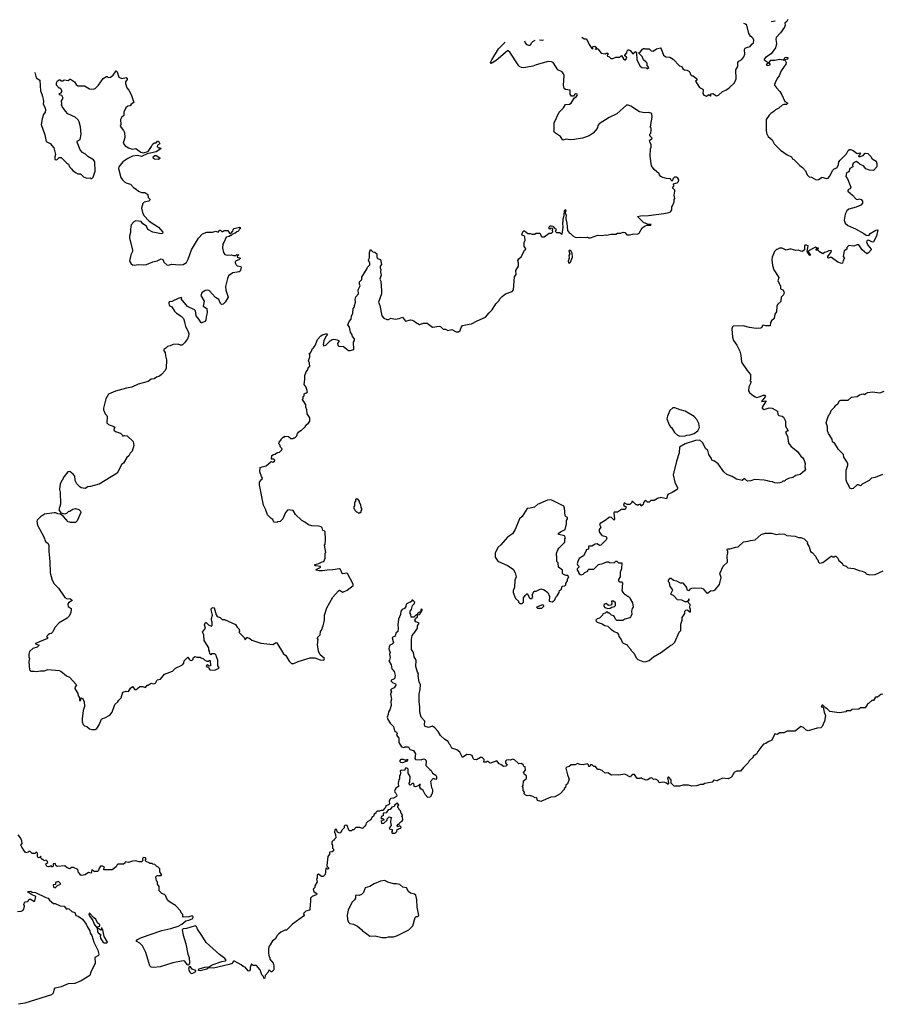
# Model space of a CAD drawing. Extents: x 1985742 to 2252716, y 78271 to 266492.
# Tile 172 of 250: x 2085610 to 2096182, y 249742 to 261819. Entities that reach past the tile are written whole.
import ezdxf

# ---------------------------------------------------------------- set-up
doc = ezdxf.new("R2010")
doc.units = 0

msp = doc.modelspace()

# ---------------------------------------------------------------- linework, layer by layer
at = {"layer": '0CON10XD'}
for points in [[(2095036, 261819), (2095023, 261797), (2094998, 261775), (2095002, 261752), (2094994, 261725), (2094945, 261657), (2094892, 261602), (2094889, 261575), (2094896, 261525), (2094884, 261475), (2094829, 261401), (2094762, 261355), (2094744, 261336), (2094743, 261325), (2094793, 261295), (2094793, 261285), (2094770, 261265), (2094785, 261257), (2094817, 261265), (2094820, 261275), (2094807, 261295), (2094827, 261323), (2094875, 261322), (2094935, 261336), (2094978, 261328), (2094985, 261320), (2094998, 261355), (2095015, 261360), (2095034, 261355), (2095036, 261345), (2095026, 261334), (2095000, 261325), (2095013, 261293), (2095010, 261275), (2094955, 261190), (2094929, 261131), (2094908, 261105), (2094878, 261045), (2094873, 261025), (2094873, 261015), (2094895, 260982), (2094936, 260936), (2094962, 260895), (2094997, 260817), (2095033, 260795), (2095020, 260780), (2094985, 260780), (2094965, 260772), (2094925, 260732), (2094885, 260712), (2094865, 260692), (2094825, 260668), (2094804, 260646), (2094770, 260595), (2094768, 260465), (2094772, 260425), (2094792, 260385), (2094818, 260365), (2094844, 260344), (2094868, 260295), (2094945, 260218), (2095025, 260162), (2095080, 260135), (2095094, 260114), (2095110, 260105), (2095181, 260031), (2095216, 260006), (2095250, 259965), (2095270, 259915), (2095295, 259890), (2095327, 259887), (2095383, 259853), (2095412, 259858), (2095455, 259888), (2095505, 259870), (2095530, 259875), (2095546, 259894), (2095585, 259972), (2095605, 259990), (2095635, 260000), (2095655, 260038), (2095662, 260075), (2095675, 260097), (2095756, 260174), (2095776, 260214), (2095790, 260225), (2095805, 260226), (2095836, 260216), (2095885, 260178), (2095920, 260185), (2095927, 260175), (2095903, 260147), (2095908, 260138), (2095958, 260152), (2095985, 260180), (2096015, 260177), (2096055, 260142), (2096071, 260111), (2096120, 260085), (2096128, 260055), (2096127, 260013), (2096085, 259970), (2096036, 259974), (2095990, 259990), (2095962, 260025), (2095922, 260042), (2095905, 260058), (2095875, 260080), (2095835, 260057), (2095828, 260035), (2095833, 260015), (2095797, 259995), (2095785, 259953), (2095755, 259940), (2095748, 259895), (2095767, 259867), (2095808, 259765), (2095800, 259745), (2095780, 259735), (2095770, 259725), (2095770, 259715), (2095828, 259668), (2095875, 259617), (2095895, 259612), (2095915, 259622), (2095933, 259613), (2095952, 259592), (2095952, 259568), (2095930, 259545), (2095875, 259518), (2095785, 259493), (2095758, 259475), (2095738, 259435), (2095728, 259358), (2095740, 259325), (2095770, 259295), (2095865, 259252), (2095967, 259197), (2095994, 259174), (2096030, 259170), (2096044, 259196), (2096115, 259236), (2096140, 259240), (2096122, 259165), (2096085, 259093), (2096075, 259090), (2096026, 259114), (2096008, 259112), (2096004, 259106), (2096001, 259095), (2096017, 259055), (2096056, 259005), (2096057, 258995), (2096025, 258958), (2096005, 258948), (2095947, 258997), (2095905, 259058), (2095881, 259059), (2095845, 259040), (2095785, 259048), (2095760, 259025), (2095760, 259005), (2095728, 258982), (2095712, 258915), (2095730, 258895), (2095714, 258866), (2095707, 258833), (2095695, 258828), (2095650, 258845), (2095572, 258902), (2095555, 258902), (2095535, 258893), (2095527, 258897), (2095526, 258915), (2095570, 258975), (2095568, 258988), (2095536, 258984), (2095515, 258970), (2095485, 258962), (2095465, 258948), (2095425, 258970), (2095408, 258988), (2095382, 258992), (2095382, 259008), (2095395, 259010), (2095405, 259000), (2095410, 259015), (2095385, 259020), (2095375, 259030), (2095288, 258985), (2095288, 258965), (2095312, 258935), (2095305, 258928), (2095270, 258975), (2095283, 259043), (2095265, 259053), (2095245, 259052), (2095238, 259045), (2095238, 258995), (2095213, 258977), (2095195, 258978), (2095165, 258992), (2095135, 258988), (2095075, 259006), (2095054, 259006), (2095015, 258993), (2094967, 259017), (2094933, 259017), (2094905, 259000), (2094895, 259000), (2094870, 258975), (2094843, 258907), (2094838, 258875), (2094848, 258805), (2094865, 258750), (2094923, 258655), (2094914, 258614), (2094946, 258555), (2094946, 258516), (2094975, 258504), (2094988, 258475), (2094980, 258445), (2094951, 258415), (2094948, 258362), (2094908, 258325), (2094898, 258305), (2094897, 258235), (2094874, 258206), (2094868, 258152), (2094834, 258126), (2094822, 258105), (2094818, 258062), (2094765, 258062), (2094735, 258070), (2094724, 258066), (2094716, 258044), (2094705, 258037), (2094645, 258032), (2094565, 258042), (2094485, 258062), (2094365, 258058), (2094355, 258050), (2094348, 258025), (2094357, 257925), (2094370, 257885), (2094410, 257825), (2094444, 257754), (2094457, 257703), (2094465, 257620), (2094534, 257514), (2094577, 257465), (2094578, 257402), (2094570, 257395), (2094580, 257385), (2094580, 257365), (2094558, 257315), (2094552, 257265), (2094564, 257244), (2094595, 257222), (2094634, 257194), (2094655, 257186), (2094685, 257191), (2094738, 257215), (2094756, 257215), (2094760, 257205), (2094756, 257194), (2094710, 257135), (2094767, 257145), (2094718, 257065), (2094718, 257055), (2094735, 257040), (2094745, 257039), (2094805, 257056), (2094842, 257052), (2094906, 257016), (2094913, 256975), (2094925, 256962), (2094965, 256957), (2094982, 256945), (2095006, 256896), (2095008, 256835), (2095040, 256775), (2095013, 256767), (2095008, 256755), (2095029, 256709), (2095042, 256625), (2095075, 256582), (2095153, 256523), (2095195, 256467), (2095219, 256445), (2095233, 256425), (2095247, 256375), (2095242, 256335), (2095250, 256305), (2095240, 256285), (2095185, 256240), (2095135, 256228), (2095095, 256202), (2095045, 256190), (2095010, 256175), (2094995, 256160), (2094975, 256160), (2094960, 256145), (2094935, 256138), (2094905, 256133), (2094875, 256138), (2094845, 256152), (2094815, 256153), (2094785, 256163), (2094745, 256172), (2094625, 256180), (2094579, 256161), (2094545, 256157), (2094528, 256165), (2094505, 256190), (2094475, 256168), (2094405, 256183), (2094350, 256215), (2094285, 256242), (2094248, 256275), (2094180, 256370), (2094135, 256404), (2094103, 256415), (2094100, 256435), (2094066, 256485), (2094054, 256534), (2094025, 256558), (2093990, 256630), (2093955, 256660), (2093902, 256658), (2093777, 256615), (2093707, 256575), (2093702, 256505), (2093668, 256405), (2093628, 256235), (2093647, 256145), (2093682, 256075), (2093678, 256055), (2093615, 256018), (2093563, 255997), (2093547, 255943), (2093475, 255960), (2093434, 255946), (2093395, 255922), (2093355, 255920), (2093335, 255900), (2093315, 255900), (2093298, 255918), (2093285, 255920), (2093262, 255898), (2093258, 255872), (2093235, 255850), (2093228, 255878), (2093202, 255868), (2093195, 255860), (2093185, 255870), (2093175, 255870), (2093135, 255910), (2093122, 255908), (2093120, 255895), (2093095, 255872), (2093065, 255872), (2093035, 255890), (2093025, 255890), (2093020, 255865), (2093035, 255850), (2093050, 255845), (2093045, 255820), (2093035, 255810), (2092995, 255810), (2092945, 255780), (2092905, 255780), (2092898, 255765), (2092910, 255695), (2092905, 255680), (2092871, 255711), (2092845, 255718), (2092795, 255676), (2092731, 255639), (2092726, 255625), (2092739, 255595), (2092718, 255565), (2092719, 255539), (2092754, 255494), (2092805, 255478), (2092812, 255455), (2092805, 255440), (2092742, 255375), (2092725, 255371), (2092695, 255390), (2092670, 255385), (2092632, 255362), (2092595, 255360), (2092590, 255355), (2092590, 255325), (2092562, 255318), (2092560, 255305), (2092526, 255244), (2092475, 255208), (2092458, 255172), (2092450, 255145), (2092453, 255133), (2092470, 255115), (2092470, 255105), (2092450, 255085), (2092450, 255065), (2092467, 255047), (2092468, 255035), (2092482, 255015), (2092505, 255010), (2092524, 255016), (2092545, 255040), (2092580, 255055), (2092580, 255065), (2092595, 255080), (2092655, 255080), (2092710, 255135), (2092765, 255148)], [(2092508, 261604), (2092535, 261582), (2092565, 261582), (2092598, 261515), (2092630, 261465), (2092638, 261462), (2092648, 261472), (2092640, 261485), (2092645, 261490), (2092665, 261492), (2092690, 261475), (2092680, 261460), (2092672, 261458), (2092672, 261452), (2092680, 261460), (2092705, 261460), (2092745, 261408), (2092795, 261400), (2092805, 261410), (2092825, 261410), (2092830, 261395), (2092820, 261385), (2092822, 261372), (2092838, 261368), (2092865, 261342), (2092887, 261343), (2092925, 261360), (2092975, 261360), (2092995, 261380), (2093020, 261340), (2093035, 261327), (2093045, 261326), (2093060, 261345), (2093057, 261357), (2093036, 261375), (2093036, 261385), (2093058, 261412), (2093063, 261435), (2093075, 261450), (2093085, 261450), (2093099, 261439), (2093135, 261400), (2093165, 261430), (2093180, 261415), (2093184, 261325), (2093225, 261247), (2093245, 261233), (2093295, 261230), (2093305, 261220), (2093315, 261220), (2093328, 261232), (2093310, 261255), (2093307, 261285), (2093298, 261298), (2093262, 261325), (2093246, 261366), (2093210, 261405), (2093210, 261415), (2093225, 261422), (2093251, 261459), (2093263, 261467), (2093277, 261467), (2093285, 261460), (2093335, 261462), (2093356, 261436), (2093384, 261434), (2093425, 261462), (2093472, 261472), (2093482, 261462), (2093508, 261385), (2093536, 261364), (2093585, 261361), (2093626, 261336), (2093705, 261253), (2093733, 261243), (2093748, 261215), (2093765, 261204), (2093795, 261200), (2093819, 261189), (2093834, 261175), (2093842, 261145), (2093855, 261130), (2093875, 261130), (2093918, 261095), (2093920, 261075), (2093902, 261065), (2093950, 260985), (2093992, 260965), (2093998, 260955), (2093991, 260915), (2094005, 260893), (2094035, 260882), (2094065, 260900), (2094085, 260882), (2094090, 260885), (2094092, 260908), (2094115, 260912), (2094160, 260885), (2094185, 260893), (2094235, 260937), (2094276, 260954), (2094317, 260983), (2094379, 261045), (2094399, 261095), (2094397, 261205), (2094420, 261245), (2094421, 261295), (2094432, 261308), (2094470, 261330), (2094494, 261365), (2094506, 261395), (2094503, 261455), (2094511, 261469), (2094538, 261482), (2094572, 261488), (2094592, 261518), (2094612, 261535), (2094616, 261566), (2094608, 261588), (2094592, 261605), (2094575, 261617), (2094555, 261648), (2094530, 261750), (2094515, 261763), (2094497, 261772)], [(2094836, 261801), (2094838, 261798), (2094876, 261804), (2094878, 261805)], [(2091370, 258225), (2091409, 258261), (2091452, 258335), (2091489, 258371), (2091505, 258400), (2091530, 258425), (2091570, 258455), (2091654, 258486), (2091670, 258505), (2091682, 258665), (2091702, 258695), (2091698, 258742), (2091730, 258795), (2091732, 258835), (2091724, 258866), (2091734, 258886), (2091768, 258915), (2091805, 258990), (2091820, 259005), (2091818, 259018), (2091800, 259035), (2091798, 259085), (2091811, 259115), (2091806, 259156), (2091803, 259163), (2091776, 259176), (2091772, 259185), (2091785, 259218), (2091795, 259228), (2091805, 259228), (2091845, 259198), (2091875, 259198), (2091897, 259187), (2091925, 259190), (2091945, 259200), (2091989, 259199), (2091998, 259195), (2092007, 259165), (2092015, 259157), (2092046, 259154), (2092105, 259200), (2092135, 259202), (2092150, 259215), (2092150, 259225), (2092140, 259235), (2092150, 259245), (2092148, 259258), (2092125, 259260), (2092115, 259250), (2092104, 259264), (2092115, 259290), (2092135, 259290), (2092150, 259285), (2092172, 259262), (2092190, 259255), (2092192, 259238), (2092180, 259225), (2092195, 259210), (2092235, 259210), (2092265, 259190), (2092279, 259275), (2092273, 259325), (2092280, 259345), (2092279, 259375), (2092290, 259415), (2092295, 259480), (2092305, 259492), (2092310, 259475), (2092300, 259455), (2092314, 259425), (2092312, 259375), (2092324, 259325), (2092333, 259233), (2092355, 259200), (2092368, 259198), (2092397, 259167), (2092425, 259152), (2092445, 259148), (2092495, 259153), (2092555, 259148), (2092575, 259152), (2092595, 259142), (2092615, 259142), (2092704, 259176), (2092755, 259173), (2092795, 259180), (2092815, 259174), (2092865, 259190), (2092895, 259188), (2092925, 259190), (2092945, 259200), (2092985, 259200), (2093015, 259212), (2093035, 259210), (2093058, 259178), (2093092, 259178), (2093145, 259192), (2093185, 259188), (2093209, 259201), (2093248, 259265), (2093285, 259292), (2093305, 259300), (2093355, 259300), (2093360, 259305), (2093315, 259310), (2093265, 259333), (2093192, 259405), (2093226, 259414), (2093325, 259418), (2093513, 259443), (2093575, 259454), (2093596, 259464), (2093610, 259485), (2093610, 259525), (2093620, 259535), (2093640, 259585), (2093640, 259615), (2093648, 259625), (2093640, 259665), (2093650, 259715), (2093647, 259727), (2093620, 259755), (2093638, 259775), (2093630, 259805), (2093675, 259819), (2093692, 259835), (2093696, 259855), (2093685, 259876), (2093665, 259889), (2093644, 259886), (2093629, 259871), (2093615, 259840), (2093600, 259855), (2093597, 259867), (2093545, 259872), (2093500, 259885), (2093477, 259897), (2093460, 259915), (2093455, 259930), (2093395, 259980), (2093362, 260025), (2093347, 260145), (2093348, 260235), (2093356, 260254), (2093360, 260285), (2093340, 260320), (2093339, 260335), (2093370, 260365), (2093342, 260395), (2093342, 260415), (2093352, 260428), (2093358, 260465), (2093357, 260487), (2093350, 260495), (2093353, 260533), (2093372, 260625), (2093365, 260670), (2093325, 260682), (2093275, 260677), (2093215, 260690), (2093110, 260760), (2093075, 260770), (2093055, 260769), (2092936, 260665), (2092843, 260617), (2092720, 260540), (2092708, 260525), (2092696, 260484), (2092645, 260428), (2092596, 260395), (2092515, 260365), (2092415, 260348), (2092365, 260345), (2092315, 260353), (2092275, 260343), (2092244, 260384), (2092170, 260435), (2092162, 260455), (2092168, 260465), (2092168, 260555), (2092228, 260685), (2092282, 260738), (2092305, 260780), (2092355, 260783), (2092375, 260794), (2092414, 260856), (2092440, 260875), (2092456, 260896), (2092452, 260905), (2092435, 260910), (2092423, 260905), (2092405, 260882), (2092380, 260880), (2092366, 260905), (2092363, 260953), (2092305, 260964), (2092291, 260975), (2092281, 261015), (2092289, 261135), (2092284, 261155), (2092265, 261181), (2092212, 261202), (2092155, 261294), (2092135, 261302), (2092095, 261304), (2091945, 261265), (2091905, 261248), (2091795, 261229), (2091765, 261231), (2091745, 261239), (2091733, 261253), (2091625, 261422), (2091605, 261437), (2091595, 261437), (2091455, 261320), (2091393, 261283), (2091388, 261295), (2091401, 261325), (2091485, 261460), (2091566, 261543)], [(2091804, 261558), (2091811, 261535), (2091827, 261515), (2091854, 261506), (2091872, 261508), (2091882, 261515), (2091888, 261535), (2091905, 261552), (2091933, 261567)], [(2091987, 261570), (2092022, 261568), (2092035, 261573)], [(2085795, 261170), (2085814, 261104), (2085857, 261075), (2085864, 260945), (2085883, 260905), (2085888, 260875), (2085900, 260845), (2085903, 260815), (2085897, 260785), (2085923, 260735), (2085926, 260715), (2085923, 260685), (2085904, 260656), (2085886, 260604), (2085872, 260535), (2085918, 260405), (2085934, 260324), (2085985, 260302), (2086027, 260245), (2086048, 260165), (2086040, 260135), (2086042, 260102), (2086065, 260100), (2086093, 260127), (2086117, 260127), (2086184, 260064), (2086208, 260048), (2086220, 260015), (2086250, 259985), (2086265, 259960), (2086275, 259960), (2086293, 259943), (2086325, 259930), (2086355, 259930), (2086395, 259892), (2086433, 259873), (2086475, 259880), (2086485, 259870), (2086495, 259870), (2086512, 259888), (2086538, 259962), (2086533, 260075), (2086515, 260100), (2086445, 260140), (2086419, 260169), (2086380, 260190), (2086351, 260221), (2086314, 260315), (2086315, 260328), (2086351, 260349), (2086366, 260415), (2086356, 260506), (2086341, 260565), (2086329, 260589), (2086292, 260625), (2086202, 260665), (2086172, 260695), (2086130, 260755), (2086122, 260775), (2086128, 260785), (2086122, 260825), (2086142, 260855), (2086128, 260888), (2086100, 260895), (2086100, 260915), (2086118, 260922), (2086128, 260932), (2086128, 260945), (2086120, 260965), (2086105, 260980), (2086095, 260980), (2086060, 261015), (2086062, 261045), (2086075, 261070), (2086095, 261080), (2086105, 261080), (2086115, 261070), (2086145, 261070), (2086155, 261080), (2086205, 261072), (2086225, 261090), (2086235, 261090), (2086282, 261055), (2086302, 261022), (2086325, 261007), (2086405, 261008), (2086465, 260972), (2086513, 260967), (2086536, 260974), (2086578, 261015), (2086634, 261096), (2086675, 261120), (2086685, 261120), (2086695, 261110), (2086725, 261112), (2086755, 261138), (2086795, 261190), (2086805, 261180), (2086828, 261115), (2086835, 261108), (2086865, 261099), (2086915, 261108), (2086930, 261095), (2086930, 261085), (2086908, 261055), (2086907, 261035), (2086924, 260984), (2086950, 260955), (2086978, 260902), (2087010, 260805), (2086977, 260783), (2086967, 260763), (2086935, 260760), (2086914, 260736), (2086888, 260685), (2086888, 260645), (2086861, 260619), (2086848, 260595), (2086852, 260535), (2086843, 260513), (2086885, 260460), (2086898, 260435), (2086900, 260375), (2086880, 260305), (2086905, 260272), (2086946, 260246), (2086992, 260232), (2087035, 260237), (2087098, 260195), (2087125, 260186), (2087188, 260202), (2087228, 260262), (2087242, 260295), (2087263, 260307), (2087285, 260310), (2087302, 260328), (2087315, 260330), (2087330, 260295), (2087301, 260279), (2087298, 260265), (2087315, 260248), (2087338, 260248), (2087340, 260235), (2087285, 260198), (2087175, 260172), (2087105, 260139), (2087055, 260154), (2086995, 260146), (2086935, 260116), (2086877, 260075), (2086828, 260015), (2086823, 259995), (2086853, 259885), (2086873, 259853), (2086898, 259828), (2086924, 259814), (2086971, 259801), (2087005, 259760), (2087041, 259741), (2087068, 259715), (2087105, 259701), (2087145, 259699), (2087182, 259675), (2087188, 259638), (2087210, 259615), (2087208, 259605), (2087195, 259593), (2087138, 259582), (2087120, 259565), (2087104, 259505), (2087115, 259452), (2087132, 259415), (2087199, 259349), (2087315, 259272), (2087366, 259214), (2087362, 259198), (2087345, 259191), (2087245, 259211), (2087181, 259245), (2087164, 259285), (2087120, 259315), (2087100, 259345), (2087035, 259352), (2087011, 259339), (2086978, 259302), (2086970, 259255), (2086971, 259209), (2086957, 259165), (2086957, 259137), (2086994, 258994), (2086993, 258975), (2086974, 258935), (2086959, 258855), (2086979, 258825), (2086995, 258811), (2087015, 258806), (2087065, 258816), (2087125, 258810), (2087165, 258814), (2087242, 258848), (2087295, 258859), (2087345, 258884), (2087366, 258876), (2087378, 258845), (2087415, 258811), (2087435, 258809), (2087475, 258821), (2087565, 258810), (2087615, 258816), (2087655, 258842), (2087677, 258883), (2087719, 258995), (2087805, 259138), (2087855, 259191), (2087905, 259211), (2087975, 259213), (2088015, 259226), (2088045, 259214), (2088064, 259236), (2088075, 259237), (2088095, 259218), (2088118, 259232), (2088162, 259232), (2088185, 259200), (2088202, 259198), (2088227, 259223), (2088228, 259242), (2088242, 259258), (2088305, 259272), (2088315, 259270), (2088317, 259253), (2088302, 259248), (2088300, 259235), (2088285, 259220), (2088273, 259217), (2088255, 259200), (2088222, 259188), (2088205, 259170), (2088195, 259170), (2088182, 259158), (2088145, 259150), (2088113, 259085), (2088104, 259065), (2088098, 259022), (2088109, 258965), (2088128, 258938), (2088155, 258931), (2088205, 258936), (2088235, 258927), (2088262, 258928), (2088275, 258940), (2088300, 258935), (2088282, 258928), (2088280, 258905), (2088320, 258895), (2088297, 258873), (2088267, 258863), (2088255, 258850), (2088252, 258835), (2088265, 258810), (2088279, 258799), (2088325, 258792), (2088329, 258775), (2088316, 258735), (2088303, 258727), (2088225, 258714), (2088171, 258675), (2088158, 258645), (2088136, 258545), (2088141, 258501), (2088166, 258414), (2088133, 258355), (2088105, 258330), (2088087, 258327), (2088075, 258337), (2088054, 258385), (2088012, 258412), (2087935, 258498), (2087915, 258503), (2087885, 258499), (2087845, 258470), (2087832, 258435), (2087873, 258365), (2087863, 258303), (2087907, 258275), (2087912, 258225), (2087897, 258175), (2087893, 258135), (2087882, 258115), (2087845, 258100), (2087835, 258102), (2087807, 258145), (2087777, 258185), (2087766, 258246), (2087755, 258258), (2087671, 258301), (2087590, 258395), (2087600, 258405), (2087595, 258410), (2087555, 258400), (2087475, 258363), (2087445, 258358), (2087438, 258345), (2087444, 258314), (2087476, 258296), (2087508, 258245), (2087535, 258218), (2087592, 258182), (2087618, 258155), (2087634, 258114), (2087646, 258055), (2087676, 257996), (2087684, 257965), (2087681, 257935), (2087670, 257905), (2087634, 257856), (2087602, 257828), (2087585, 257828), (2087555, 257839), (2087495, 257836), (2087455, 257818), (2087425, 257812), (2087405, 257790), (2087380, 257775), (2087378, 257758), (2087397, 257737), (2087398, 257695), (2087412, 257645), (2087407, 257545), (2087394, 257516), (2087348, 257465), (2087324, 257446), (2087290, 257435), (2087260, 257415), (2087222, 257408), (2087185, 257381), (2087065, 257349), (2086987, 257313), (2086922, 257298), (2086785, 257262), (2086698, 257225), (2086665, 257170), (2086637, 257055), (2086637, 257035), (2086658, 256985), (2086678, 256965), (2086682, 256952), (2086680, 256875), (2086700, 256855), (2086767, 256827), (2086780, 256815), (2086770, 256805), (2086764, 256784), (2086785, 256768), (2086847, 256747), (2086868, 256728), (2086875, 256710), (2086895, 256718), (2086930, 256715), (2087002, 256645), (2087012, 256595), (2086990, 256525), (2086967, 256503), (2086949, 256471), (2086925, 256450), (2086885, 256378), (2086862, 256365), (2086805, 256258), (2086585, 256122), (2086478, 256092), (2086445, 256090), (2086415, 256068), (2086365, 256078), (2086347, 256087), (2086312, 256125), (2086292, 256165), (2086285, 256220), (2086267, 256245), (2086225, 256277), (2086200, 256275), (2086154, 256216), (2086108, 256125), (2086098, 256055), (2086108, 256025), (2086112, 255875), (2086090, 255805), (2086115, 255770), (2086165, 255758), (2086190, 255765), (2086215, 255790), (2086225, 255790), (2086263, 255817), (2086295, 255822), (2086335, 255810), (2086355, 255790), (2086360, 255775), (2086315, 255670), (2086295, 255650), (2086235, 255650), (2086227, 255657), (2086205, 255660), (2086146, 255726), (2086112, 255752), (2086078, 255758), (2086055, 255770), (2086035, 255770), (2085915, 255752), (2085867, 255723), (2085825, 255680), (2085820, 255665), (2085828, 255618), (2085907, 255477), (2085925, 255420), (2085958, 255395), (2085969, 255369), (2085967, 255295), (2085980, 255175), (2085983, 255035), (2086010, 254945), (2086035, 254900)], [(2087315, 260102), (2087266, 260106), (2087252, 260115), (2087248, 260135), (2087268, 260152), (2087285, 260153), (2087330, 260125), (2087330, 260115), (2087315, 260102)], [(2086035, 254900), (2086088, 254845), (2086165, 254732), (2086194, 254714), (2086225, 254718), (2086249, 254705), (2086253, 254695), (2086209, 254665), (2086199, 254645), (2086205, 254623), (2086240, 254595), (2086238, 254545), (2086215, 254500), (2086193, 254477), (2086095, 254420), (2086042, 254365), (2086015, 254310), (2085995, 254290), (2085975, 254287), (2085958, 254275), (2085940, 254255), (2085952, 254245), (2085950, 254230), (2085805, 254168), (2085805, 254162), (2085850, 254145), (2085826, 254124), (2085773, 254105), (2085732, 254068), (2085722, 254035), (2085722, 254005), (2085730, 253985), (2085722, 253945), (2085730, 253845), (2085745, 253830), (2085785, 253830), (2085815, 253822), (2085865, 253832), (2085915, 253832), (2085955, 253848), (2086095, 253838), (2086115, 253828), (2086185, 253772), (2086220, 253755), (2086302, 253665), (2086308, 253655), (2086290, 253635), (2086287, 253615), (2086323, 253555), (2086327, 253527), (2086342, 253505), (2086345, 253470), (2086355, 253470), (2086363, 253497), (2086375, 253500), (2086403, 253455), (2086407, 253395), (2086388, 253345), (2086378, 253245), (2086378, 253205), (2086388, 253175), (2086405, 253158), (2086435, 253148), (2086465, 253122), (2086495, 253112), (2086537, 253113), (2086558, 253125), (2086585, 253170), (2086615, 253238), (2086625, 253247), (2086656, 253254), (2086715, 253290), (2086744, 253326), (2086779, 253421), (2086815, 253450), (2086827, 253473), (2086855, 253500), (2086875, 253570), (2086915, 253582), (2086945, 253578), (2086971, 253619), (2086995, 253640), (2087022, 253605), (2087035, 253600), (2087045, 253602), (2087054, 253616), (2087085, 253638), (2087115, 253640), (2087152, 253628), (2087175, 253658), (2087185, 253658), (2087225, 253680), (2087255, 253673), (2087275, 253680), (2087297, 253723), (2087338, 253732), (2087385, 253792), (2087485, 253830), (2087520, 253865), (2087608, 253905), (2087622, 253925), (2087630, 253955), (2087665, 253990), (2087675, 254000), (2087688, 253975), (2087702, 253962), (2087715, 253959), (2087735, 253968), (2087742, 253995), (2087763, 254007), (2087785, 254000), (2087825, 254000), (2087835, 253990), (2087865, 253980), (2087882, 253962), (2087905, 253950), (2087925, 253950), (2087935, 253960), (2087948, 253958), (2087950, 253895), (2087935, 253890), (2087915, 253910), (2087898, 253895), (2087905, 253882), (2087928, 253878), (2087933, 253855), (2087945, 253844), (2088005, 253842), (2088052, 253865), (2088058, 253875), (2088040, 253895), (2088040, 253965), (2088023, 254003), (2088022, 254025), (2088005, 254042), (2087965, 254040), (2087955, 254030), (2087942, 254042), (2087940, 254075), (2087930, 254085), (2087930, 254115), (2087873, 254203), (2087870, 254275), (2087852, 254305), (2087890, 254355), (2087878, 254395), (2087890, 254425), (2087900, 254425), (2087927, 254397), (2087945, 254388), (2087965, 254382), (2087972, 254388), (2087973, 254433), (2087964, 254454), (2087963, 254475), (2087974, 254515), (2087958, 254582), (2087965, 254601), (2087985, 254611), (2087997, 254605), (2088021, 254521), (2088035, 254497), (2088070, 254485), (2088093, 254463), (2088125, 254460), (2088259, 254399), (2088277, 254367), (2088303, 254345), (2088308, 254315), (2088300, 254305), (2088362, 254245), (2088375, 254212), (2088395, 254240), (2088405, 254240), (2088435, 254228), (2088458, 254208), (2088568, 254172), (2088715, 254157), (2088755, 254178), (2088765, 254177), (2088845, 254040), (2088875, 254020), (2088915, 253950), (2088943, 253923), (2088975, 253922), (2089025, 253948), (2089175, 253992), (2089232, 253992), (2089295, 253968), (2089340, 253965), (2089348, 253985), (2089297, 254027), (2089278, 254075), (2089263, 254155), (2089273, 254215), (2089262, 254235), (2089298, 254275), (2089302, 254315), (2089315, 254330), (2089333, 254385), (2089350, 254455), (2089350, 254515), (2089378, 254605), (2089452, 254735), (2089520, 254815), (2089535, 254822), (2089575, 254798), (2089630, 254820), (2089702, 254878), (2089702, 254895), (2089632, 255025), (2089625, 255032), (2089598, 255028), (2089575, 255021), (2089565, 255027), (2089547, 255075), (2089535, 255082), (2089451, 255069), (2089382, 255068), (2089325, 255059), (2089285, 255058), (2089248, 255065), (2089247, 255075), (2089290, 255095), (2089302, 255105), (2089302, 255112), (2089242, 255122), (2089232, 255125), (2089233, 255135), (2089282, 255148), (2089320, 255170), (2089342, 255175), (2089357, 255215), (2089360, 255275), (2089367, 255285), (2089350, 255375), (2089357, 255385), (2089361, 255445), (2089357, 255537), (2089345, 255550), (2089330, 255555), (2089320, 255585), (2089307, 255597), (2089275, 255608), (2089195, 255612), (2089155, 255622), (2089110, 255655), (2089070, 255675), (2088995, 255750), (2088965, 255800), (2088900, 255805), (2088870, 255775), (2088840, 255695), (2088808, 255662), (2088775, 255660), (2088768, 255652), (2088730, 255655), (2088715, 255690), (2088690, 255705), (2088650, 255745), (2088627, 255817), (2088602, 255865), (2088552, 256115), (2088553, 256147), (2088575, 256177), (2088586, 256184), (2088590, 256195), (2088576, 256216), (2088558, 256275), (2088562, 256325), (2088584, 256336), (2088635, 256348), (2088695, 256400), (2088715, 256392), (2088738, 256405), (2088740, 256415), (2088727, 256427), (2088700, 256430), (2088702, 256475), (2088723, 256487), (2088742, 256488), (2088775, 256510), (2088797, 256513), (2088828, 256542), (2088830, 256555), (2088810, 256575), (2088800, 256605), (2088790, 256615), (2088793, 256637), (2088820, 256665), (2088820, 256675), (2088842, 256698), (2088855, 256700), (2088865, 256710), (2088907, 256707), (2088935, 256680), (2088965, 256680), (2088975, 256690), (2088985, 256690), (2089010, 256715), (2089018, 256742), (2089032, 256758), (2089055, 256780), (2089065, 256780), (2089108, 256822), (2089125, 256850), (2089155, 256870), (2089168, 256895), (2089168, 256935), (2089138, 256985), (2089132, 257032), (2089120, 257065), (2089120, 257095), (2089097, 257137), (2089080, 257155), (2089090, 257175), (2089090, 257195), (2089100, 257205), (2089102, 257228), (2089112, 257238), (2089135, 257240), (2089142, 257255), (2089125, 257310), (2089102, 257345), (2089110, 257405), (2089107, 257453), (2089125, 257500), (2089142, 257518), (2089153, 257557), (2089168, 257565), (2089166, 257606), (2089152, 257635), (2089172, 257685), (2089172, 257712), (2089160, 257725), (2089175, 257730), (2089187, 257743), (2089202, 257785), (2089216, 257794), (2089235, 257824), (2089264, 257896), (2089305, 257943), (2089325, 257954), (2089365, 257967), (2089380, 257965), (2089388, 257955), (2089366, 257934), (2089341, 257879), (2089334, 257835), (2089338, 257818), (2089365, 257826), (2089421, 257879), (2089444, 257896), (2089465, 257902), (2089505, 257892), (2089528, 257878), (2089508, 257845), (2089512, 257825), (2089524, 257814), (2089585, 257812), (2089645, 257762), (2089665, 257760), (2089710, 257775), (2089707, 257865), (2089716, 257885), (2089716, 257905), (2089693, 257933), (2089688, 257955), (2089668, 257985), (2089656, 258046), (2089638, 258075), (2089652, 258118), (2089677, 258145), (2089683, 258185), (2089699, 258215), (2089700, 258275), (2089720, 258295), (2089718, 258315), (2089729, 258355), (2089728, 258385), (2089735, 258420), (2089768, 258455), (2089763, 258505), (2089788, 258555), (2089780, 258575), (2089780, 258605), (2089808, 258632), (2089808, 258662), (2089873, 258765), (2089878, 258785), (2089905, 258810), (2089908, 258835), (2089890, 258865), (2089890, 258875), (2089902, 258898), (2089902, 258965), (2089915, 259000), (2089945, 258972), (2089967, 258967), (2089990, 258945), (2089992, 258905), (2090000, 258890), (2090035, 258878), (2090042, 258858), (2090048, 258815), (2090034, 258796), (2090033, 258775), (2090042, 258755), (2090038, 258725), (2090047, 258687), (2090028, 258635), (2090042, 258612), (2090051, 258495), (2090048, 258455), (2090014, 258355), (2090029, 258315), (2090053, 258185), (2090079, 258159), (2090115, 258142), (2090135, 258142), (2090164, 258156), (2090215, 258147), (2090265, 258152), (2090305, 258168), (2090345, 258122), (2090404, 258136), (2090425, 258133), (2090446, 258126), (2090467, 258107), (2090515, 258080), (2090563, 258097), (2090610, 258095), (2090675, 258047), (2090755, 258061), (2090772, 258055), (2090805, 258022), (2090833, 258023), (2090865, 258008), (2090913, 258017), (2090965, 257992), (2090995, 257992), (2091013, 258005), (2091027, 258045), (2091045, 258067), (2091124, 258086), (2091155, 258088), (2091223, 258127), (2091325, 258172), (2091370, 258225)], [(2092355, 258832), (2092368, 258845), (2092393, 258905), (2092388, 258955), (2092375, 258978), (2092355, 258992), (2092348, 258982), (2092360, 258945), (2092348, 258925), (2092351, 258895), (2092341, 258855), (2092345, 258837), (2092355, 258832)], [(2096195, 256242), (2096106, 256204), (2096060, 256195), (2096033, 256167), (2095945, 256120), (2095925, 256100), (2095902, 256112), (2095885, 256112), (2095835, 256070), (2095815, 256063), (2095795, 256072), (2095778, 256115), (2095757, 256145), (2095750, 256175), (2095750, 256295), (2095770, 256355), (2095770, 256375), (2095756, 256405), (2095722, 256452), (2095718, 256485), (2095655, 256547), (2095610, 256620), (2095582, 256642), (2095578, 256675), (2095532, 256745), (2095523, 256775), (2095522, 256825), (2095507, 256875), (2095525, 256940), (2095540, 256975), (2095555, 256990), (2095568, 257025), (2095608, 257065), (2095625, 257092), (2095648, 257105), (2095668, 257142), (2095686, 257154), (2095775, 257153), (2095815, 257188), (2095885, 257199), (2095915, 257218), (2095944, 257226), (2095965, 257228), (2095975, 257220), (2095990, 257235), (2096015, 257247), (2096075, 257253), (2096165, 257242), (2096215, 257262)], [(2093711, 256711), (2093775, 256713), (2093796, 256724), (2093835, 256728), (2093886, 256745), (2093932, 256775), (2093953, 256815), (2093943, 256865), (2093917, 256915), (2093885, 256952), (2093775, 257017), (2093715, 257032), (2093649, 257059), (2093625, 257057), (2093586, 257024), (2093558, 256955), (2093552, 256925), (2093578, 256848), (2093594, 256824), (2093608, 256815), (2093644, 256754), (2093682, 256722), (2093711, 256711)], [(2089785, 255770), (2089798, 255782), (2089800, 255795), (2089810, 255805), (2089810, 255825), (2089800, 255835), (2089797, 255867), (2089780, 255895), (2089780, 255915), (2089758, 255938), (2089745, 255940), (2089732, 255928), (2089730, 255905), (2089720, 255895), (2089720, 255855), (2089710, 255845), (2089710, 255825), (2089720, 255815), (2089722, 255802), (2089742, 255782), (2089755, 255780), (2089765, 255770), (2089785, 255770)], [(2091775, 254660), (2091790, 254675), (2091793, 254727), (2091810, 254755), (2091835, 254780), (2091867, 254727), (2091878, 254718), (2091895, 254720), (2091907, 254735), (2091897, 254765), (2091922, 254808), (2091945, 254810), (2092005, 254838), (2092045, 254827), (2092092, 254795), (2092112, 254745), (2092108, 254688), (2092121, 254681), (2092145, 254680), (2092165, 254690), (2092176, 254704), (2092188, 254735), (2092206, 254754), (2092230, 254795), (2092233, 254817), (2092258, 254835), (2092265, 254870), (2092300, 254875), (2092312, 254888), (2092310, 254905), (2092332, 254935), (2092330, 254955), (2092347, 254987), (2092335, 255000), (2092315, 255000), (2092282, 255012), (2092270, 255025), (2092270, 255065), (2092222, 255105), (2092218, 255155), (2092200, 255175), (2092202, 255235), (2092198, 255245), (2092198, 255275), (2092212, 255315), (2092224, 255336), (2092298, 255412), (2092298, 255452), (2092306, 255465), (2092295, 255488), (2092224, 255504), (2092218, 255515), (2092245, 255538), (2092302, 255565), (2092320, 255635), (2092320, 255675), (2092332, 255698), (2092332, 255712), (2092315, 255720), (2092304, 255734), (2092296, 255826), (2092285, 255852), (2092157, 255917), (2092125, 255930), (2092085, 255927), (2091965, 255873), (2091925, 255840), (2091875, 255827), (2091835, 255823), (2091774, 255726), (2091742, 255695), (2091689, 255565), (2091656, 255514), (2091597, 255473), (2091513, 255377), (2091478, 255345), (2091442, 255275), (2091442, 255225), (2091477, 255177), (2091596, 255126), (2091665, 255080), (2091688, 255035), (2091700, 254985), (2091684, 254946), (2091683, 254857), (2091663, 254815), (2091664, 254794), (2091695, 254720), (2091730, 254685), (2091730, 254675), (2091745, 254660), (2091775, 254660)], [(2092765, 255148), (2092815, 255170), (2092835, 255170), (2092845, 255160), (2092902, 255158), (2092925, 255178), (2092937, 255177), (2092957, 255157), (2092998, 255158), (2092996, 255084), (2092978, 255042), (2092978, 254985), (2092958, 254952), (2092958, 254938), (2092970, 254925), (2092992, 254922), (2093007, 254907), (2093000, 254815), (2093022, 254782), (2093035, 254770), (2093045, 254770), (2093065, 254750), (2093075, 254750), (2093100, 254725), (2093100, 254715), (2093127, 254667), (2093138, 254615), (2093124, 254596), (2093116, 254565), (2093122, 254525), (2093106, 254494), (2093095, 254483), (2093033, 254467), (2093012, 254448), (2092935, 254450), (2092920, 254465), (2092910, 254495), (2092900, 254505), (2092873, 254513), (2092845, 254540), (2092835, 254540), (2092825, 254550), (2092805, 254550), (2092795, 254540), (2092765, 254530), (2092760, 254515), (2092725, 254480), (2092695, 254470), (2092680, 254455), (2092682, 254442), (2092695, 254430), (2092755, 254410), (2092788, 254388), (2092825, 254380), (2092875, 254330), (2092885, 254330), (2092903, 254313), (2092939, 254299), (2092957, 254277), (2092963, 254253), (2092990, 254215), (2093004, 254184), (2093015, 254172), (2093065, 254150), (2093070, 254135), (2093110, 254095), (2093110, 254085), (2093150, 254045), (2093172, 253992), (2093195, 253970), (2093255, 253948), (2093285, 253942), (2093335, 253958), (2093387, 254003), (2093485, 254060), (2093600, 254145), (2093620, 254155), (2093647, 254183), (2093703, 254307), (2093720, 254325), (2093722, 254405), (2093740, 254455), (2093740, 254485), (2093770, 254535), (2093770, 254565), (2093783, 254577), (2093805, 254582), (2093835, 254550), (2093840, 254555), (2093840, 254585), (2093833, 254605), (2093837, 254645), (2093818, 254665), (2093810, 254685), (2093825, 254700), (2093825, 254710), (2093815, 254710), (2093810, 254690), (2093795, 254680), (2093775, 254678), (2093735, 254698), (2093683, 254703), (2093630, 254755), (2093605, 254770), (2093602, 254785), (2093622, 254825), (2093592, 254865), (2093582, 254912), (2093570, 254925), (2093570, 254945), (2093592, 254968), (2093605, 254970), (2093634, 254944), (2093670, 254935), (2093715, 254912), (2093745, 254911), (2093793, 254855), (2093797, 254827), (2093815, 254818), (2093829, 254821), (2093841, 254839), (2093855, 254848), (2093895, 254852), (2093975, 254848), (2093995, 254838), (2094035, 254788), (2094050, 254785), (2094085, 254813), (2094125, 254818), (2094145, 254826), (2094198, 254892), (2094216, 254975), (2094201, 255025), (2094204, 255035), (2094243, 255115), (2094294, 255165), (2094291, 255241), (2094300, 255275), (2094300, 255295), (2094290, 255315), (2094295, 255328), (2094325, 255327), (2094395, 255350), (2094427, 255353), (2094490, 255415), (2094549, 255421), (2094575, 255432), (2094635, 255438), (2094706, 255504), (2094755, 255521), (2094785, 255521), (2094835, 255519), (2094895, 255506), (2094935, 255511), (2094993, 255507), (2095024, 255494), (2095123, 255483), (2095165, 255468), (2095195, 255467), (2095235, 255453), (2095275, 255410), (2095274, 255394), (2095297, 255355), (2095314, 255294), (2095335, 255282), (2095378, 255235), (2095385, 255210), (2095402, 255195), (2095412, 255165), (2095425, 255152), (2095465, 255160), (2095565, 255240), (2095575, 255240), (2095585, 255230), (2095605, 255230), (2095615, 255240), (2095625, 255240), (2095650, 255215), (2095660, 255185), (2095697, 255157), (2095715, 255130), (2095750, 255115), (2095770, 255095), (2095845, 255088), (2095911, 255061), (2095946, 255056), (2095987, 255037), (2095995, 255022), (2096038, 255008), (2096107, 255013), (2096205, 255060)], [(2096200, 253545), (2096175, 253540), (2096135, 253510), (2096112, 253508), (2096085, 253470), (2096065, 253470), (2096025, 253430), (2096010, 253425), (2096010, 253415), (2095985, 253380), (2095925, 253380), (2095905, 253360), (2095825, 253358), (2095802, 253342), (2095755, 253340), (2095745, 253330), (2095665, 253318), (2095550, 253335), (2095518, 253368), (2095497, 253377), (2095465, 253410), (2095455, 253410), (2095442, 253392), (2095468, 253388), (2095479, 253325), (2095498, 253285), (2095484, 253216), (2095455, 253150), (2095440, 253135), (2095395, 253130), (2095285, 253098), (2095260, 253105), (2095225, 253138), (2095195, 253148), (2095125, 253092), (2095026, 253094), (2094985, 253072), (2094938, 253072), (2094905, 253053), (2094875, 253058), (2094839, 252981), (2094795, 252962), (2094765, 252940), (2094735, 252932), (2094715, 252908), (2094666, 252844), (2094649, 252811), (2094610, 252785), (2094610, 252775), (2094561, 252729), (2094548, 252702), (2094492, 252648), (2094455, 252600), (2094407, 252603), (2094375, 252587), (2094345, 252530), (2094302, 252508), (2094234, 252516), (2094165, 252482), (2094128, 252492), (2094105, 252467), (2094015, 252452), (2093995, 252438), (2093965, 252440), (2093915, 252423), (2093855, 252418), (2093815, 252428), (2093765, 252430), (2093745, 252430), (2093704, 252416), (2093639, 252419), (2093604, 252454), (2093603, 252495), (2093575, 252528), (2093565, 252527), (2093560, 252515), (2093568, 252485), (2093570, 252445), (2093565, 252440), (2093546, 252456), (2093515, 252467), (2093455, 252460), (2093448, 252478), (2093435, 252490), (2093412, 252502), (2093385, 252500), (2093365, 252520), (2093344, 252516), (2093316, 252494), (2093295, 252493), (2093245, 252510), (2093235, 252520), (2093218, 252512), (2093185, 252513), (2093152, 252562), (2093135, 252562), (2093114, 252546), (2093105, 252530), (2093035, 252563), (2092963, 252553), (2092945, 252558), (2092873, 252553), (2092825, 252582), (2092795, 252578), (2092755, 252608), (2092725, 252620), (2092702, 252622), (2092675, 252660), (2092655, 252660), (2092635, 252680), (2092612, 252678), (2092605, 252660), (2092595, 252660), (2092588, 252678), (2092575, 252690), (2092525, 252678), (2092485, 252682), (2092455, 252697), (2092425, 252680), (2092375, 252678), (2092352, 252658), (2092325, 252650), (2092313, 252637), (2092333, 252555), (2092352, 252505), (2092332, 252448), (2092312, 252428), (2092307, 252403), (2092292, 252388), (2092290, 252375), (2092240, 252325), (2092175, 252287), (2092125, 252284), (2092005, 252230), (2091965, 252242), (2091955, 252270), (2091945, 252278), (2091933, 252273), (2091905, 252290), (2091865, 252302), (2091835, 252300), (2091812, 252312), (2091800, 252325), (2091802, 252345), (2091788, 252365), (2091788, 252395), (2091780, 252415), (2091788, 252425), (2091790, 252485), (2091827, 252513), (2091830, 252545), (2091802, 252562), (2091790, 252585), (2091818, 252612), (2091810, 252655), (2091795, 252660), (2091790, 252675), (2091767, 252697), (2091735, 252692), (2091725, 252698), (2091682, 252742), (2091655, 252750), (2091633, 252737), (2091609, 252739), (2091583, 252737), (2091570, 252725), (2091572, 252705), (2091590, 252675), (2091585, 252668), (2091575, 252661), (2091545, 252660), (2091515, 252683), (2091491, 252691), (2091465, 252730), (2091385, 252700), (2091373, 252703), (2091355, 252720), (2091345, 252720), (2091335, 252710), (2091305, 252710), (2091308, 252745), (2091285, 252770), (2091265, 252770), (2091215, 252741), (2091186, 252746), (2091172, 252755), (2091163, 252793), (2091143, 252803), (2091095, 252807), (2091045, 252770), (2091010, 252835), (2090975, 252862), (2090914, 252884), (2090890, 252925), (2090878, 252935), (2090866, 252966), (2090828, 252988), (2090775, 253040), (2090745, 253090), (2090702, 253135), (2090673, 253153), (2090625, 253137), (2090585, 253148), (2090576, 253165), (2090580, 253215), (2090537, 253265), (2090518, 253325), (2090521, 253385), (2090510, 253455), (2090511, 253545), (2090524, 253605), (2090526, 253664), (2090511, 253695), (2090498, 253775), (2090502, 253795), (2090491, 253815), (2090472, 253885), (2090474, 253965), (2090450, 254005), (2090441, 254055), (2090417, 254095), (2090416, 254215), (2090424, 254265), (2090460, 254305), (2090493, 254355), (2090492, 254385), (2090510, 254415), (2090497, 254427), (2090470, 254435), (2090458, 254455), (2090468, 254475), (2090490, 254495), (2090490, 254520), (2090515, 254522), (2090525, 254530), (2090530, 254550), (2090540, 254555), (2090540, 254565), (2090550, 254575), (2090550, 254585), (2090545, 254590), (2090530, 254585), (2090530, 254550), (2090515, 254552), (2090500, 254545), (2090490, 254535), (2090490, 254520), (2090475, 254520), (2090445, 254490), (2090412, 254492), (2090410, 254525), (2090400, 254535), (2090400, 254565), (2090417, 254583), (2090428, 254632), (2090450, 254655), (2090458, 254675), (2090435, 254700), (2090422, 254698), (2090420, 254685), (2090407, 254673), (2090388, 254672), (2090352, 254648), (2090347, 254623), (2090333, 254597), (2090302, 254585), (2090287, 254565), (2090281, 254525), (2090258, 254465), (2090250, 254395), (2090254, 254355), (2090248, 254315), (2090227, 254293), (2090215, 254256), (2090188, 254245), (2090180, 254235), (2090196, 254174), (2090181, 254159), (2090153, 254147), (2090142, 254128), (2090140, 254100), (2090156, 254055), (2090148, 254035), (2090156, 253994), (2090148, 253962), (2090140, 253955), (2090167, 253907), (2090176, 253855), (2090206, 253825), (2090216, 253774), (2090208, 253735), (2090175, 253722), (2090166, 253715), (2090166, 253705), (2090185, 253688), (2090223, 253673), (2090226, 253655), (2090205, 253623), (2090178, 253612), (2090160, 253595), (2090170, 253575), (2090160, 253545), (2090170, 253485), (2090163, 253457), (2090166, 253405), (2090150, 253355), (2090135, 253330), (2090131, 253295), (2090120, 253265), (2090127, 253235), (2090155, 253190), (2090198, 253148), (2090208, 253095), (2090235, 253080), (2090240, 253065), (2090232, 253045), (2090260, 253005), (2090264, 252954), (2090295, 252900), (2090325, 252890), (2090338, 252902), (2090382, 252902), (2090397, 252867), (2090442, 252855), (2090468, 252815), (2090458, 252758), (2090466, 252746), (2090535, 252742), (2090565, 252754), (2090588, 252745), (2090596, 252724), (2090593, 252673), (2090644, 252624), (2090659, 252609), (2090673, 252575), (2090715, 252553), (2090726, 252535), (2090725, 252510), (2090715, 252498), (2090685, 252510), (2090650, 252475), (2090661, 252401), (2090676, 252376), (2090677, 252355), (2090672, 252328), (2090647, 252283), (2090618, 252278), (2090584, 252314), (2090562, 252365), (2090530, 252385), (2090520, 252405), (2090520, 252425), (2090528, 252438), (2090515, 252440), (2090498, 252422), (2090465, 252410), (2090452, 252412), (2090450, 252435), (2090442, 252452), (2090425, 252450), (2090405, 252430), (2090394, 252434), (2090390, 252455), (2090398, 252465), (2090400, 252535), (2090377, 252575), (2090377, 252627), (2090365, 252640), (2090345, 252640), (2090330, 252610), (2090295, 252612), (2090280, 252605), (2090282, 252575), (2090280, 252555), (2090270, 252545), (2090272, 252508), (2090263, 252497), (2090252, 252455), (2090257, 252413), (2090227, 252393), (2090210, 252355), (2090212, 252342), (2090225, 252330), (2090236, 252306), (2090235, 252290), (2090195, 252270), (2090165, 252268), (2090150, 252255), (2090142, 252235), (2090148, 252202), (2090135, 252190), (2090102, 252178), (2090100, 252155), (2090088, 252142), (2090065, 252120), (2090045, 252120), (2090025, 252110), (2089995, 252110), (2089980, 252095), (2089980, 252085), (2089960, 252075), (2089950, 252045), (2089935, 252040), (2089918, 252005), (2089880, 251985), (2089860, 251965), (2089855, 251930), (2089835, 251920), (2089815, 251898), (2089785, 251910), (2089735, 251910), (2089722, 251898), (2089715, 251880), (2089695, 251880), (2089682, 251868), (2089658, 251868), (2089648, 251878), (2089626, 251936), (2089605, 251938), (2089593, 251927), (2089590, 251905), (2089565, 251880)], [(2092015, 254602), (2092040, 254625), (2092040, 254635), (2092025, 254640), (2091950, 254615), (2091965, 254602), (2092015, 254602)], [(2092825, 254598), (2092855, 254600), (2092875, 254613), (2092908, 254622), (2092919, 254635), (2092919, 254665), (2092895, 254687), (2092873, 254687), (2092877, 254655), (2092865, 254637), (2092834, 254634), (2092805, 254660), (2092778, 254645), (2092778, 254625), (2092788, 254608), (2092825, 254598)], [(2090305, 252704), (2090286, 252706), (2090278, 252715), (2090278, 252732), (2090292, 252748), (2090315, 252750), (2090345, 252738), (2090368, 252748), (2090370, 252735), (2090360, 252725), (2090305, 252704)], [(2090215, 251840), (2090237, 251863), (2090242, 251888), (2090255, 251890), (2090265, 251900), (2090288, 251902), (2090290, 251915), (2090275, 251930), (2090245, 251920), (2090240, 251935), (2090255, 251950), (2090268, 251952), (2090270, 251965), (2090285, 251980), (2090300, 251985), (2090312, 252005), (2090307, 252037), (2090300, 252045), (2090307, 252067), (2090290, 252085), (2090282, 252115), (2090260, 252135), (2090260, 252145), (2090250, 252155), (2090250, 252175), (2090260, 252185), (2090245, 252210), (2090212, 252188), (2090205, 252170), (2090175, 252160), (2090155, 252132), (2090132, 252128), (2090108, 252092), (2090073, 252087), (2090068, 252075), (2090068, 252052), (2090055, 252050), (2090040, 252035), (2090045, 252020), (2090065, 252020), (2090080, 252005), (2090042, 251988), (2090050, 251975), (2090050, 251960), (2090078, 251962), (2090118, 252002), (2090120, 252015), (2090145, 252040), (2090170, 252035), (2090162, 252015), (2090160, 251975), (2090168, 251935), (2090142, 251905), (2090152, 251892), (2090180, 251885), (2090180, 251865), (2090172, 251855), (2090182, 251842), (2090215, 251840)], [(2089565, 251880), (2089548, 251845), (2089535, 251840), (2089510, 251855), (2089497, 251887), (2089485, 251891), (2089478, 251882), (2089474, 251854), (2089486, 251826), (2089487, 251783), (2089470, 251765), (2089470, 251755), (2089455, 251750), (2089440, 251735), (2089440, 251705), (2089450, 251695), (2089448, 251658), (2089462, 251645), (2089462, 251625), (2089445, 251612), (2089412, 251608), (2089410, 251585), (2089390, 251555), (2089378, 251445), (2089382, 251432), (2089397, 251417), (2089397, 251403), (2089385, 251400), (2089375, 251410), (2089365, 251410), (2089360, 251335), (2089335, 251310), (2089315, 251310), (2089275, 251338), (2089260, 251325), (2089260, 251285), (2089250, 251275), (2089260, 251245), (2089230, 251195), (2089230, 251175), (2089210, 251155), (2089220, 251125), (2089260, 251095), (2089247, 251083), (2089200, 251065), (2089178, 251045), (2089180, 250995), (2089174, 250974), (2089170, 250895), (2089120, 250885), (2089092, 250855), (2089100, 250835), (2089092, 250825), (2088956, 250724), (2088885, 250653), (2088865, 250652), (2088815, 250627), (2088788, 250605), (2088768, 250585), (2088745, 250540), (2088711, 250519), (2088685, 250470), (2088670, 250455), (2088662, 250425), (2088662, 250365), (2088670, 250325), (2088680, 250315), (2088680, 250295), (2088720, 250245), (2088730, 250215), (2088730, 250165), (2088718, 250152), (2088705, 250140), (2088695, 250140), (2088675, 250160), (2088662, 250158), (2088660, 250135), (2088620, 250095), (2088618, 250062), (2088605, 250060), (2088600, 250085), (2088583, 250103), (2088560, 250165), (2088517, 250217), (2088475, 250220), (2088455, 250240), (2088439, 250195), (2088439, 250165), (2088425, 250150), (2088414, 250154), (2088375, 250198), (2088350, 250205), (2088328, 250228), (2088245, 250272), (2088235, 250270), (2088216, 250244), (2088181, 250229), (2087986, 250184), (2087925, 250190), (2087905, 250174), (2087825, 250154), (2087810, 250155), (2087800, 250165), (2087814, 250176), (2087882, 250198), (2087935, 250200), (2087973, 250227), (2088092, 250268), (2088135, 250275), (2088144, 250285), (2088128, 250305), (2088063, 250353), (2087900, 250500), (2087845, 250585), (2087793, 250663), (2087779, 250695), (2087765, 250704), (2087658, 250672), (2087615, 250666), (2087604, 250655), (2087615, 250588), (2087649, 250485), (2087673, 250355), (2087689, 250315), (2087694, 250246), (2087684, 250226), (2087675, 250223), (2087665, 250231), (2087635, 250270), (2087615, 250274), (2087491, 250249), (2087335, 250203), (2087255, 250192), (2087225, 250198), (2087208, 250215), (2087158, 250378), (2087118, 250458), (2087085, 250492), (2087040, 250515), (2087054, 250535), (2087105, 250560), (2087355, 250648), (2087465, 250672), (2087555, 250702), (2087598, 250725), (2087647, 250765), (2087686, 250774), (2087734, 250796), (2087740, 250815), (2087725, 250826), (2087686, 250814), (2087615, 250810), (2087610, 250815), (2087610, 250845), (2087593, 250863), (2087585, 250890), (2087520, 250955), (2087447, 250997), (2087425, 251020), (2087400, 251075), (2087385, 251090), (2087355, 251100), (2087320, 251135), (2087320, 251185), (2087300, 251215), (2087300, 251245), (2087290, 251255), (2087280, 251305), (2087295, 251320), (2087345, 251320), (2087350, 251325), (2087350, 251335), (2087330, 251365), (2087330, 251405), (2087305, 251430), (2087292, 251432), (2087268, 251458), (2087245, 251460), (2087235, 251470), (2087205, 251470), (2087198, 251478), (2087160, 251495), (2087150, 251505), (2087160, 251525), (2087155, 251540), (2087125, 251542), (2087117, 251525), (2087120, 251505), (2087105, 251490), (2087075, 251490), (2087035, 251500), (2086994, 251496), (2086945, 251482), (2086905, 251490), (2086900, 251475), (2086885, 251462), (2086818, 251462), (2086807, 251453), (2086793, 251427), (2086745, 251390), (2086645, 251390), (2086640, 251395), (2086645, 251410), (2086650, 251425), (2086625, 251438), (2086603, 251437), (2086580, 251405), (2086578, 251382), (2086565, 251370), (2086525, 251370), (2086508, 251388), (2086495, 251390), (2086485, 251350), (2086455, 251358), (2086415, 251330), (2086365, 251322), (2086350, 251335), (2086348, 251348), (2086330, 251355), (2086322, 251395), (2086272, 251422), (2086245, 251420), (2086225, 251402), (2086194, 251414), (2086165, 251440), (2086071, 251431), (2086053, 251443), (2086045, 251470), (2086020, 251465), (2086020, 251435), (2086015, 251430), (2086005, 251430), (2085995, 251440), (2085965, 251430), (2085945, 251432), (2085930, 251465), (2085955, 251480), (2085952, 251495), (2085935, 251510), (2085905, 251500), (2085898, 251518), (2085885, 251520), (2085872, 251532), (2085865, 251560), (2085858, 251542), (2085835, 251540), (2085828, 251555), (2085830, 251595), (2085820, 251605), (2085813, 251607), (2085795, 251590), (2085765, 251590), (2085738, 251618), (2085725, 251620), (2085715, 251610), (2085685, 251600), (2085652, 251642), (2085650, 251655), (2085635, 251668), (2085624, 251695), (2085640, 251715), (2085637, 251747), (2085622, 251785), (2085592, 251822)], [(2086045, 251172), (2086072, 251198), (2086110, 251215), (2086110, 251225), (2086085, 251250), (2086050, 251235), (2086048, 251212), (2086022, 251208), (2086025, 251180), (2086045, 251172)], [(2090105, 250563), (2090135, 250570), (2090195, 250570), (2090246, 250584), (2090384, 250656), (2090434, 250706), (2090462, 250808), (2090473, 250817), (2090495, 250818), (2090509, 250831), (2090487, 250935), (2090483, 251025), (2090471, 251081), (2090455, 251093), (2090405, 251107), (2090382, 251125), (2090355, 251172), (2090310, 251180), (2090275, 251210), (2090235, 251219), (2090195, 251218), (2090125, 251240), (2090092, 251262), (2090035, 251252), (2089959, 251221), (2089908, 251185), (2089848, 251172), (2089827, 251113), (2089803, 251087), (2089775, 251077), (2089745, 251080), (2089730, 251075), (2089730, 251045), (2089720, 251025), (2089685, 250990), (2089642, 250895), (2089630, 250835), (2089634, 250784), (2089645, 250750), (2089660, 250735), (2089705, 250727), (2089755, 250702), (2089808, 250655), (2089815, 250642), (2089855, 250620), (2089908, 250578), (2089973, 250583), (2090055, 250563), (2090105, 250563)], [(2085585, 250882), (2085627, 250883), (2085648, 250892), (2085662, 250908), (2085668, 250945), (2085660, 250965), (2085675, 251000), (2085708, 251002), (2085725, 251030), (2085745, 251030), (2085788, 251002), (2085797, 251013), (2085810, 251065), (2085755, 251090), (2085720, 251115), (2085710, 251125), (2085745, 251128), (2085765, 251118), (2085805, 251112), (2085930, 251050), (2085960, 251045), (2085975, 251020), (2086025, 250980), (2086045, 250978), (2086105, 250948), (2086155, 250947), (2086185, 250910), (2086205, 250916), (2086215, 250913), (2086249, 250879), (2086285, 250869), (2086300, 250830), (2086326, 250825), (2086381, 250785), (2086425, 250725), (2086438, 250698), (2086469, 250645), (2086475, 250615), (2086494, 250585), (2086520, 250505), (2086568, 250405), (2086580, 250355), (2086578, 250342), (2086530, 250315), (2086537, 250245), (2086483, 250135), (2086472, 250095), (2086365, 250031), (2086285, 249998), (2086205, 249992), (2086120, 249955), (2086045, 249938), (2086035, 249930), (2086022, 249878), (2086000, 249860), (2085675, 249758), (2085595, 249742)], [(2086555, 250680), (2086573, 250697), (2086595, 250700), (2086592, 250715), (2086565, 250740), (2086545, 250788), (2086515, 250808), (2086475, 250852), (2086462, 250858), (2086460, 250845), (2086475, 250815), (2086508, 250768), (2086522, 250725), (2086555, 250680)], [(2086645, 250494), (2086675, 250494), (2086688, 250505), (2086648, 250575), (2086630, 250655), (2086620, 250665), (2086620, 250675), (2086612, 250678), (2086610, 250655), (2086605, 250652), (2086560, 250680), (2086565, 250630), (2086575, 250614), (2086610, 250595), (2086598, 250582), (2086601, 250555), (2086635, 250501), (2086645, 250494)], [(2087715, 250121), (2087735, 250124), (2087772, 250145), (2087772, 250155), (2087725, 250172), (2087705, 250200), (2087689, 250201), (2087681, 250175), (2087697, 250135), (2087715, 250121)]]:
    msp.add_lwpolyline(points, dxfattribs=at)

doc.saveas('drawing.dxf')
